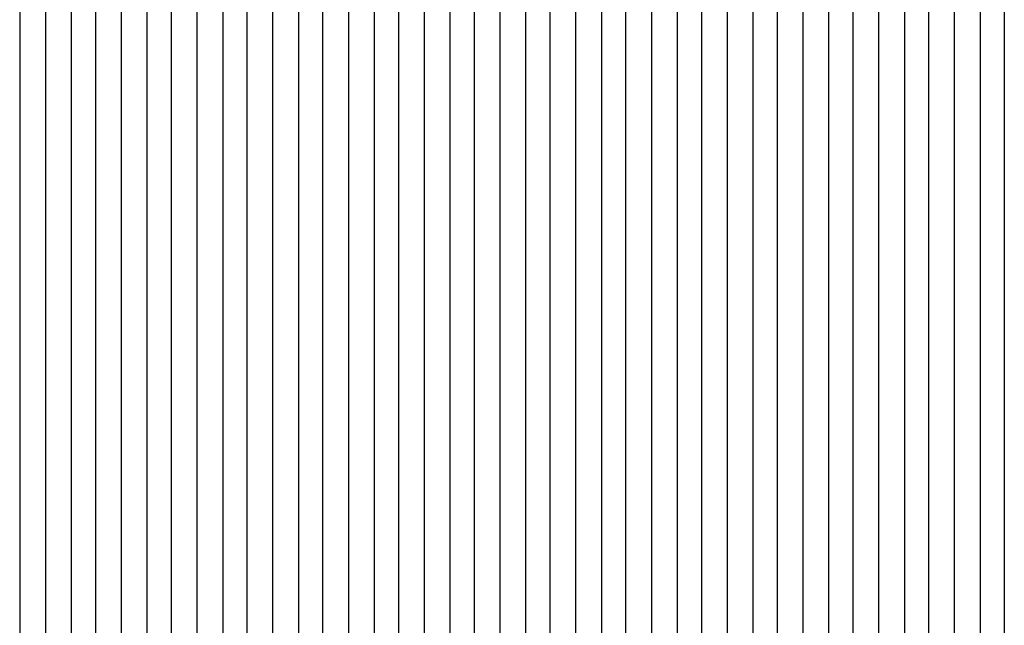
# Model space of a CAD drawing. Extents: x -0.6 to 1.54, y -0.37 to 1.17.
# Tile 56 of 79: x 1.01147 to 1.01797, y 0.12394 to 0.12795. Entities that reach past the tile are written whole.
import ezdxf

# ---------------------------------------------------------------- set-up
doc = ezdxf.new("R2010")
doc.units = 0
doc.linetypes.add('KCONTINUOUS', pattern=[0])
doc.layers.add('W01_---', color=7, linetype='CONTINUOUS')

msp = doc.modelspace()

# ---------------------------------------------------------------- linework, layer by layer
at = {"layer": 'W01_---', "color": 7, "linetype": 'KCONTINUOUS'}
for p, q in [((1.01147, 0.12819), (1.01147, 0.12669)), ((1.01164, 0.12819), (1.01164, 0.12786)), ((1.01181, 0.12803), (1.01181, 0.12786)), ((1.01197, 0.12803), (1.01197, 0.12786)), ((1.0121399, 0.12803), (1.0121399, 0.12786)), ((1.01231, 0.12803), (1.01231, 0.12786)), ((1.01247, 0.12803), (1.01247, 0.12769)), ((1.01264, 0.12803), (1.01264, 0.12786)), ((1.01281, 0.12803), (1.01281, 0.12786)), ((1.0129699, 0.12803), (1.0129699, 0.12786)), ((1.01314, 0.12803), (1.01314, 0.12786)), ((1.01331, 0.12803), (1.01331, 0.12786)), ((1.01347, 0.12803), (1.01347, 0.12786)), ((1.01364, 0.12803), (1.01364, 0.12786)), ((1.0138099, 0.12803), (1.0138099, 0.12786)), ((1.01397, 0.12803), (1.01397, 0.12786)), ((1.01414, 0.12803), (1.01414, 0.12786)), ((1.01431, 0.12803), (1.01431, 0.12786)), ((1.01447, 0.12803), (1.01447, 0.12786)), ((1.0146399, 0.12803), (1.0146399, 0.12786)), ((1.01481, 0.12803), (1.01481, 0.12786)), ((1.01497, 0.12803), (1.01497, 0.12786)), ((1.01514, 0.12803), (1.01514, 0.12786)), ((1.01531, 0.12803), (1.01531, 0.12786)), ((1.0154699, 0.12803), (1.0154699, 0.12786)), ((1.01564, 0.12803), (1.01564, 0.12786)), ((1.01581, 0.12803), (1.01581, 0.12786)), ((1.01597, 0.12803), (1.01597, 0.12786)), ((1.01614, 0.12803), (1.01614, 0.12786)), ((1.0163099, 0.12803), (1.0163099, 0.12786)), ((1.01647, 0.12803), (1.01647, 0.12786)), ((1.01664, 0.12803), (1.01664, 0.12786)), ((1.01681, 0.12803), (1.01681, 0.12786)), ((1.01697, 0.12803), (1.01697, 0.12786)), ((1.0171399, 0.12803), (1.0171399, 0.12786)), ((1.01731, 0.12803), (1.01731, 0.12786)), ((1.01747, 0.12803), (1.01747, 0.12786)), ((1.01764, 0.12803), (1.01764, 0.12786)), ((1.01781, 0.12803), (1.01781, 0.12786)), ((1.0179699, 0.12803), (1.0179699, 0.12786)), ((1.01164, 0.12786), (1.01164, 0.12769)), ((1.01181, 0.12786), (1.01181, 0.12769)), ((1.01197, 0.12786), (1.01197, 0.12769)), ((1.0121399, 0.12786), (1.0121399, 0.12769)), ((1.01231, 0.12786), (1.01231, 0.12769)), ((1.01264, 0.12786), (1.01264, 0.12769)), ((1.01281, 0.12786), (1.01281, 0.12769)), ((1.0129699, 0.12786), (1.0129699, 0.12769)), ((1.01314, 0.12786), (1.01314, 0.12769)), ((1.01331, 0.12786), (1.01331, 0.12769)), ((1.01347, 0.12786), (1.01347, 0.12769)), ((1.01364, 0.12786), (1.01364, 0.12769)), ((1.0138099, 0.12786), (1.0138099, 0.12769)), ((1.01397, 0.12786), (1.01397, 0.12769)), ((1.01414, 0.12786), (1.01414, 0.12769)), ((1.01431, 0.12786), (1.01431, 0.12769)), ((1.01447, 0.12786), (1.01447, 0.12769)), ((1.0146399, 0.12786), (1.0146399, 0.12769)), ((1.01481, 0.12786), (1.01481, 0.12769)), ((1.01497, 0.12786), (1.01497, 0.12769)), ((1.01514, 0.12786), (1.01514, 0.12769)), ((1.01531, 0.12786), (1.01531, 0.12769)), ((1.0154699, 0.12786), (1.0154699, 0.12769)), ((1.01564, 0.12786), (1.01564, 0.12769)), ((1.01581, 0.12786), (1.01581, 0.12769)), ((1.01597, 0.12786), (1.01597, 0.12769)), ((1.01614, 0.12786), (1.01614, 0.12769)), ((1.0163099, 0.12786), (1.0163099, 0.12769)), ((1.01647, 0.12786), (1.01647, 0.12769)), ((1.01664, 0.12786), (1.01664, 0.12769)), ((1.01681, 0.12786), (1.01681, 0.12769)), ((1.01697, 0.12786), (1.01697, 0.12769)), ((1.0171399, 0.12786), (1.0171399, 0.12769)), ((1.01731, 0.12786), (1.01731, 0.12769)), ((1.01747, 0.12786), (1.01747, 0.12769)), ((1.01764, 0.12786), (1.01764, 0.12769)), ((1.01781, 0.12786), (1.01781, 0.12769)), ((1.0179699, 0.12786), (1.0179699, 0.12769)), ((1.01164, 0.12769), (1.01164, 0.12753)), ((1.01181, 0.12769), (1.01181, 0.12753)), ((1.01197, 0.12769), (1.01197, 0.12753)), ((1.0121399, 0.12769), (1.0121399, 0.12753)), ((1.01231, 0.12769), (1.01231, 0.12753)), ((1.01247, 0.12769), (1.01247, 0.12753)), ((1.01264, 0.12769), (1.01264, 0.12753)), ((1.01281, 0.12769), (1.01281, 0.12753)), ((1.0129699, 0.12769), (1.0129699, 0.12753)), ((1.01314, 0.12769), (1.01314, 0.12753)), ((1.01331, 0.12769), (1.01331, 0.12753)), ((1.01347, 0.12769), (1.01347, 0.12753)), ((1.01364, 0.12769), (1.01364, 0.12753)), ((1.0138099, 0.12769), (1.0138099, 0.12753)), ((1.01397, 0.12769), (1.01397, 0.12753)), ((1.01414, 0.12769), (1.01414, 0.12753)), ((1.01431, 0.12769), (1.01431, 0.12753)), ((1.01447, 0.12769), (1.01447, 0.12753)), ((1.0146399, 0.12769), (1.0146399, 0.12753)), ((1.01481, 0.12769), (1.01481, 0.12753)), ((1.01497, 0.12769), (1.01497, 0.12753)), ((1.01514, 0.12769), (1.01514, 0.12753)), ((1.01531, 0.12769), (1.01531, 0.12753)), ((1.0154699, 0.12769), (1.0154699, 0.12753)), ((1.01564, 0.12769), (1.01564, 0.12753)), ((1.01581, 0.12769), (1.01581, 0.12753)), ((1.01597, 0.12769), (1.01597, 0.12753)), ((1.01614, 0.12769), (1.01614, 0.12753)), ((1.0163099, 0.12769), (1.0163099, 0.12753)), ((1.01647, 0.12769), (1.01647, 0.12753)), ((1.01664, 0.12769), (1.01664, 0.12753)), ((1.01681, 0.12769), (1.01681, 0.12753)), ((1.01697, 0.12769), (1.01697, 0.12753)), ((1.0171399, 0.12769), (1.0171399, 0.12753)), ((1.01731, 0.12769), (1.01731, 0.12753)), ((1.01747, 0.12769), (1.01747, 0.12753)), ((1.01764, 0.12769), (1.01764, 0.12753)), ((1.01781, 0.12769), (1.01781, 0.12753)), ((1.0179699, 0.12769), (1.0179699, 0.12753)), ((1.01164, 0.12753), (1.01164, 0.12703)), ((1.01181, 0.12753), (1.01181, 0.12736)), ((1.01197, 0.12753), (1.01197, 0.12736)), ((1.0121399, 0.12753), (1.0121399, 0.12736)), ((1.01231, 0.12753), (1.01231, 0.12736)), ((1.01247, 0.12753), (1.01247, 0.12736)), ((1.01264, 0.12753), (1.01264, 0.12736)), ((1.01281, 0.12753), (1.01281, 0.12736)), ((1.0129699, 0.12753), (1.0129699, 0.12736)), ((1.01314, 0.12753), (1.01314, 0.12736)), ((1.01331, 0.12753), (1.01331, 0.12736)), ((1.01347, 0.12753), (1.01347, 0.12736)), ((1.01364, 0.12753), (1.01364, 0.12736)), ((1.0138099, 0.12753), (1.0138099, 0.12736)), ((1.01397, 0.12753), (1.01397, 0.12736)), ((1.01414, 0.12753), (1.01414, 0.12736)), ((1.01431, 0.12753), (1.01431, 0.12736)), ((1.01447, 0.12753), (1.01447, 0.12736)), ((1.0146399, 0.12753), (1.0146399, 0.12736)), ((1.01481, 0.12753), (1.01481, 0.12736)), ((1.01497, 0.12753), (1.01497, 0.12736)), ((1.01514, 0.12753), (1.01514, 0.12736)), ((1.01531, 0.12753), (1.01531, 0.12736)), ((1.0154699, 0.12753), (1.0154699, 0.12736)), ((1.01564, 0.12753), (1.01564, 0.12736)), ((1.01581, 0.12753), (1.01581, 0.12736)), ((1.01597, 0.12753), (1.01597, 0.12736)), ((1.01614, 0.12753), (1.01614, 0.12736)), ((1.0163099, 0.12753), (1.0163099, 0.12736)), ((1.01647, 0.12753), (1.01647, 0.12736)), ((1.01664, 0.12753), (1.01664, 0.12736)), ((1.01681, 0.12753), (1.01681, 0.12736)), ((1.01697, 0.12753), (1.01697, 0.12736)), ((1.0171399, 0.12753), (1.0171399, 0.12736)), ((1.01731, 0.12753), (1.01731, 0.12736)), ((1.01747, 0.12753), (1.01747, 0.12736)), ((1.01764, 0.12753), (1.01764, 0.12736)), ((1.01781, 0.12753), (1.01781, 0.12736)), ((1.0179699, 0.12753), (1.0179699, 0.12736)), ((1.01181, 0.12736), (1.01181, 0.12719)), ((1.01197, 0.12736), (1.01197, 0.12719)), ((1.0121399, 0.12736), (1.0121399, 0.12719)), ((1.01231, 0.12736), (1.01231, 0.12719)), ((1.01247, 0.12736), (1.01247, 0.12719)), ((1.01264, 0.12736), (1.01264, 0.12719)), ((1.01281, 0.12736), (1.01281, 0.12719)), ((1.0129699, 0.12736), (1.0129699, 0.12719)), ((1.01314, 0.12736), (1.01314, 0.12719)), ((1.01331, 0.12736), (1.01331, 0.12719)), ((1.01347, 0.12736), (1.01347, 0.12719)), ((1.01364, 0.12736), (1.01364, 0.12719)), ((1.0138099, 0.12736), (1.0138099, 0.12719)), ((1.01397, 0.12736), (1.01397, 0.12719)), ((1.01414, 0.12736), (1.01414, 0.12719)), ((1.01431, 0.12736), (1.01431, 0.12719)), ((1.01447, 0.12736), (1.01447, 0.12719)), ((1.0146399, 0.12736), (1.0146399, 0.12719)), ((1.01481, 0.12736), (1.01481, 0.12719)), ((1.01497, 0.12736), (1.01497, 0.12719)), ((1.01514, 0.12736), (1.01514, 0.12719)), ((1.01531, 0.12736), (1.01531, 0.12719)), ((1.0154699, 0.12736), (1.0154699, 0.12719)), ((1.01564, 0.12736), (1.01564, 0.12719)), ((1.01581, 0.12736), (1.01581, 0.12719)), ((1.01597, 0.12736), (1.01597, 0.12719)), ((1.01614, 0.12736), (1.01614, 0.12719)), ((1.0163099, 0.12736), (1.0163099, 0.12719)), ((1.01647, 0.12736), (1.01647, 0.12719)), ((1.01664, 0.12736), (1.01664, 0.12719)), ((1.01681, 0.12736), (1.01681, 0.12719)), ((1.01697, 0.12736), (1.01697, 0.12719)), ((1.0171399, 0.12736), (1.0171399, 0.12719)), ((1.01731, 0.12736), (1.01731, 0.12719)), ((1.01747, 0.12736), (1.01747, 0.12719)), ((1.01764, 0.12736), (1.01764, 0.12719)), ((1.01781, 0.12736), (1.01781, 0.12719)), ((1.0179699, 0.12736), (1.0179699, 0.12719)), ((1.01181, 0.12719), (1.01181, 0.12703)), ((1.01197, 0.12719), (1.01197, 0.12703)), ((1.0121399, 0.12719), (1.0121399, 0.12703)), ((1.01231, 0.12719), (1.01231, 0.12703)), ((1.01247, 0.12719), (1.01247, 0.12703)), ((1.01264, 0.12719), (1.01264, 0.12703)), ((1.01281, 0.12719), (1.01281, 0.12703)), ((1.0129699, 0.12719), (1.0129699, 0.12703)), ((1.01314, 0.12719), (1.01314, 0.12703)), ((1.01331, 0.12719), (1.01331, 0.12703)), ((1.01347, 0.12719), (1.01347, 0.12703)), ((1.01364, 0.12719), (1.01364, 0.12703)), ((1.0138099, 0.12719), (1.0138099, 0.12703)), ((1.01397, 0.12719), (1.01397, 0.12703)), ((1.01414, 0.12719), (1.01414, 0.12703)), ((1.01431, 0.12719), (1.01431, 0.12703)), ((1.01447, 0.12719), (1.01447, 0.12703)), ((1.0146399, 0.12719), (1.0146399, 0.12703)), ((1.01481, 0.12719), (1.01481, 0.12703)), ((1.01497, 0.12719), (1.01497, 0.12703)), ((1.01514, 0.12719), (1.01514, 0.12703)), ((1.01531, 0.12719), (1.01531, 0.12703)), ((1.0154699, 0.12719), (1.0154699, 0.12703)), ((1.01564, 0.12719), (1.01564, 0.12703)), ((1.01581, 0.12719), (1.01581, 0.12703)), ((1.01597, 0.12719), (1.01597, 0.12703)), ((1.01614, 0.12719), (1.01614, 0.12703)), ((1.0163099, 0.12719), (1.0163099, 0.12703)), ((1.01647, 0.12719), (1.01647, 0.12703)), ((1.01664, 0.12719), (1.01664, 0.12703)), ((1.01681, 0.12719), (1.01681, 0.12703)), ((1.01697, 0.12719), (1.01697, 0.12703)), ((1.0171399, 0.12719), (1.0171399, 0.12703)), ((1.01731, 0.12719), (1.01731, 0.12703)), ((1.01747, 0.12719), (1.01747, 0.12703)), ((1.01764, 0.12719), (1.01764, 0.12703)), ((1.01781, 0.12719), (1.01781, 0.12703)), ((1.0179699, 0.12719), (1.0179699, 0.12703)), ((1.01164, 0.12703), (1.01164, 0.12686)), ((1.01181, 0.12703), (1.01181, 0.12686)), ((1.01197, 0.12703), (1.01197, 0.12686)), ((1.0121399, 0.12703), (1.0121399, 0.12686)), ((1.01231, 0.12703), (1.01231, 0.12686)), ((1.01247, 0.12703), (1.01247, 0.12686)), ((1.01264, 0.12703), (1.01264, 0.12686)), ((1.01281, 0.12703), (1.01281, 0.12686)), ((1.0129699, 0.12703), (1.0129699, 0.12686)), ((1.01314, 0.12703), (1.01314, 0.12686)), ((1.01331, 0.12703), (1.01331, 0.12686)), ((1.01347, 0.12703), (1.01347, 0.12686)), ((1.01364, 0.12703), (1.01364, 0.12686)), ((1.0138099, 0.12703), (1.0138099, 0.12686)), ((1.01397, 0.12703), (1.01397, 0.12686)), ((1.01414, 0.12703), (1.01414, 0.12686)), ((1.01431, 0.12703), (1.01431, 0.12686)), ((1.01447, 0.12703), (1.01447, 0.12686)), ((1.0146399, 0.12703), (1.0146399, 0.12686)), ((1.01481, 0.12703), (1.01481, 0.12686)), ((1.01497, 0.12703), (1.01497, 0.12686)), ((1.01514, 0.12703), (1.01514, 0.12686)), ((1.01531, 0.12703), (1.01531, 0.12686)), ((1.0154699, 0.12703), (1.0154699, 0.12686)), ((1.01564, 0.12703), (1.01564, 0.12686)), ((1.01581, 0.12703), (1.01581, 0.12686)), ((1.01597, 0.12703), (1.01597, 0.12686)), ((1.01614, 0.12703), (1.01614, 0.12686)), ((1.0163099, 0.12703), (1.0163099, 0.12686)), ((1.01647, 0.12703), (1.01647, 0.12686)), ((1.01664, 0.12703), (1.01664, 0.12686)), ((1.01681, 0.12703), (1.01681, 0.12686)), ((1.01697, 0.12703), (1.01697, 0.12686)), ((1.0171399, 0.12703), (1.0171399, 0.12686)), ((1.01731, 0.12703), (1.01731, 0.12686)), ((1.01747, 0.12703), (1.01747, 0.12686)), ((1.01764, 0.12703), (1.01764, 0.12686)), ((1.01781, 0.12703), (1.01781, 0.12686)), ((1.0179699, 0.12703), (1.0179699, 0.12686)), ((1.01164, 0.12686), (1.01164, 0.12669)), ((1.01181, 0.12686), (1.01181, 0.12669)), ((1.01197, 0.12686), (1.01197, 0.12669)), ((1.0121399, 0.12686), (1.0121399, 0.12669)), ((1.01231, 0.12686), (1.01231, 0.12669)), ((1.01247, 0.12686), (1.01247, 0.12669)), ((1.01264, 0.12686), (1.01264, 0.12669)), ((1.01281, 0.12686), (1.01281, 0.12669)), ((1.0129699, 0.12686), (1.0129699, 0.12669)), ((1.01314, 0.12686), (1.01314, 0.12669)), ((1.01331, 0.12686), (1.01331, 0.12669)), ((1.01347, 0.12686), (1.01347, 0.12669)), ((1.01364, 0.12686), (1.01364, 0.12669)), ((1.0138099, 0.12686), (1.0138099, 0.12669)), ((1.01397, 0.12686), (1.01397, 0.12669)), ((1.01414, 0.12686), (1.01414, 0.12669)), ((1.01431, 0.12686), (1.01431, 0.12669)), ((1.01447, 0.12686), (1.01447, 0.12669)), ((1.0146399, 0.12686), (1.0146399, 0.12669)), ((1.01481, 0.12686), (1.01481, 0.12669)), ((1.01497, 0.12686), (1.01497, 0.12669)), ((1.01514, 0.12686), (1.01514, 0.12669)), ((1.01531, 0.12686), (1.01531, 0.12669)), ((1.0154699, 0.12686), (1.0154699, 0.12669)), ((1.01564, 0.12686), (1.01564, 0.12669)), ((1.01581, 0.12686), (1.01581, 0.12669)), ((1.01597, 0.12686), (1.01597, 0.12669)), ((1.01614, 0.12686), (1.01614, 0.12669)), ((1.0163099, 0.12686), (1.0163099, 0.12669)), ((1.01647, 0.12686), (1.01647, 0.12669)), ((1.01664, 0.12686), (1.01664, 0.12669)), ((1.01681, 0.12686), (1.01681, 0.12669)), ((1.01697, 0.12686), (1.01697, 0.12669)), ((1.0171399, 0.12686), (1.0171399, 0.12669)), ((1.01731, 0.12686), (1.01731, 0.12669)), ((1.01747, 0.12686), (1.01747, 0.12669)), ((1.01764, 0.12686), (1.01764, 0.12669)), ((1.01781, 0.12686), (1.01781, 0.12669)), ((1.0179699, 0.12686), (1.0179699, 0.12669)), ((1.01147, 0.12669), (1.01147, 0.12619)), ((1.01164, 0.12669), (1.01164, 0.12653)), ((1.01181, 0.12669), (1.01181, 0.12653)), ((1.01197, 0.12669), (1.01197, 0.12653)), ((1.0121399, 0.12669), (1.0121399, 0.12653)), ((1.01231, 0.12669), (1.01231, 0.12653)), ((1.01247, 0.12669), (1.01247, 0.12653)), ((1.01264, 0.12669), (1.01264, 0.12653)), ((1.01281, 0.12669), (1.01281, 0.12653)), ((1.0129699, 0.12669), (1.0129699, 0.12653)), ((1.01314, 0.12669), (1.01314, 0.12653)), ((1.01331, 0.12669), (1.01331, 0.12653)), ((1.01347, 0.12669), (1.01347, 0.12653)), ((1.01364, 0.12669), (1.01364, 0.12653)), ((1.0138099, 0.12669), (1.0138099, 0.12653)), ((1.01397, 0.12669), (1.01397, 0.12653)), ((1.01414, 0.12669), (1.01414, 0.12653)), ((1.01431, 0.12669), (1.01431, 0.12653)), ((1.01447, 0.12669), (1.01447, 0.12653)), ((1.0146399, 0.12669), (1.0146399, 0.12653)), ((1.01481, 0.12669), (1.01481, 0.12653)), ((1.01497, 0.12669), (1.01497, 0.12653)), ((1.01514, 0.12669), (1.01514, 0.12653)), ((1.01531, 0.12669), (1.01531, 0.12653)), ((1.0154699, 0.12669), (1.0154699, 0.12653)), ((1.01564, 0.12669), (1.01564, 0.12653)), ((1.01581, 0.12669), (1.01581, 0.12653)), ((1.01597, 0.12669), (1.01597, 0.12653)), ((1.01614, 0.12669), (1.01614, 0.12653)), ((1.0163099, 0.12669), (1.0163099, 0.12653)), ((1.01647, 0.12669), (1.01647, 0.12653)), ((1.01664, 0.12669), (1.01664, 0.12653)), ((1.01681, 0.12669), (1.01681, 0.12653)), ((1.01697, 0.12669), (1.01697, 0.12653)), ((1.0171399, 0.12669), (1.0171399, 0.12653)), ((1.01731, 0.12669), (1.01731, 0.12653)), ((1.01747, 0.12669), (1.01747, 0.12653)), ((1.01764, 0.12669), (1.01764, 0.12653)), ((1.01781, 0.12669), (1.01781, 0.12653)), ((1.0179699, 0.12669), (1.0179699, 0.12653)), ((1.01164, 0.12653), (1.01164, 0.12636)), ((1.01181, 0.12653), (1.01181, 0.12636)), ((1.01197, 0.12653), (1.01197, 0.12636)), ((1.0121399, 0.12653), (1.0121399, 0.12636)), ((1.01231, 0.12653), (1.01231, 0.12636)), ((1.01247, 0.12653), (1.01247, 0.12636)), ((1.01264, 0.12653), (1.01264, 0.12636)), ((1.01281, 0.12653), (1.01281, 0.12636)), ((1.0129699, 0.12653), (1.0129699, 0.12636)), ((1.01314, 0.12653), (1.01314, 0.12636)), ((1.01331, 0.12653), (1.01331, 0.12636)), ((1.01347, 0.12653), (1.01347, 0.12636)), ((1.01364, 0.12653), (1.01364, 0.12636)), ((1.0138099, 0.12653), (1.0138099, 0.12636)), ((1.01397, 0.12653), (1.01397, 0.12636)), ((1.01414, 0.12653), (1.01414, 0.12636)), ((1.01431, 0.12653), (1.01431, 0.12636)), ((1.01447, 0.12653), (1.01447, 0.12636)), ((1.0146399, 0.12653), (1.0146399, 0.12636)), ((1.01481, 0.12653), (1.01481, 0.12636)), ((1.01497, 0.12653), (1.01497, 0.12636)), ((1.01514, 0.12653), (1.01514, 0.12636)), ((1.01531, 0.12653), (1.01531, 0.12636)), ((1.0154699, 0.12653), (1.0154699, 0.12636)), ((1.01564, 0.12653), (1.01564, 0.12619)), ((1.01581, 0.12653), (1.01581, 0.12636)), ((1.01597, 0.12653), (1.01597, 0.12636)), ((1.01614, 0.12653), (1.01614, 0.12636)), ((1.0163099, 0.12653), (1.0163099, 0.12636)), ((1.01647, 0.12653), (1.01647, 0.12636)), ((1.01664, 0.12653), (1.01664, 0.12636)), ((1.01681, 0.12653), (1.01681, 0.12636)), ((1.01697, 0.12653), (1.01697, 0.12636)), ((1.0171399, 0.12653), (1.0171399, 0.12636)), ((1.01731, 0.12653), (1.01731, 0.12636)), ((1.01747, 0.12653), (1.01747, 0.12636)), ((1.01764, 0.12653), (1.01764, 0.12636)), ((1.01781, 0.12653), (1.01781, 0.12636)), ((1.0179699, 0.12653), (1.0179699, 0.12636)), ((1.01164, 0.12636), (1.01164, 0.12619)), ((1.01181, 0.12636), (1.01181, 0.12619)), ((1.01197, 0.12636), (1.01197, 0.12619)), ((1.0121399, 0.12636), (1.0121399, 0.12619)), ((1.01231, 0.12636), (1.01231, 0.12619)), ((1.01247, 0.12636), (1.01247, 0.12619)), ((1.01264, 0.12636), (1.01264, 0.12619)), ((1.01281, 0.12636), (1.01281, 0.12619)), ((1.0129699, 0.12636), (1.0129699, 0.12619)), ((1.01314, 0.12636), (1.01314, 0.12619)), ((1.01331, 0.12636), (1.01331, 0.12619)), ((1.01347, 0.12636), (1.01347, 0.12619)), ((1.01364, 0.12636), (1.01364, 0.12619)), ((1.0138099, 0.12636), (1.0138099, 0.12619)), ((1.01397, 0.12636), (1.01397, 0.12619)), ((1.01414, 0.12636), (1.01414, 0.12619)), ((1.01431, 0.12636), (1.01431, 0.12619)), ((1.01447, 0.12636), (1.01447, 0.12619)), ((1.0146399, 0.12636), (1.0146399, 0.12619)), ((1.01481, 0.12636), (1.01481, 0.12619)), ((1.01497, 0.12636), (1.01497, 0.12619)), ((1.01514, 0.12636), (1.01514, 0.12619)), ((1.01531, 0.12636), (1.01531, 0.12619)), ((1.0154699, 0.12636), (1.0154699, 0.12619)), ((1.01581, 0.12636), (1.01581, 0.12619)), ((1.01597, 0.12636), (1.01597, 0.12619)), ((1.01614, 0.12636), (1.01614, 0.12619)), ((1.0163099, 0.12636), (1.0163099, 0.12619)), ((1.01647, 0.12636), (1.01647, 0.12619)), ((1.01664, 0.12636), (1.01664, 0.12619)), ((1.01681, 0.12636), (1.01681, 0.12619)), ((1.01697, 0.12636), (1.01697, 0.12619)), ((1.0171399, 0.12636), (1.0171399, 0.12619)), ((1.01731, 0.12636), (1.01731, 0.12619)), ((1.01747, 0.12636), (1.01747, 0.12619)), ((1.01764, 0.12636), (1.01764, 0.12619)), ((1.01781, 0.12636), (1.01781, 0.12619)), ((1.0179699, 0.12636), (1.0179699, 0.12619)), ((1.01147, 0.12619), (1.01147, 0.12603)), ((1.01164, 0.12619), (1.01164, 0.12603)), ((1.01181, 0.12619), (1.01181, 0.12603)), ((1.01197, 0.12619), (1.01197, 0.12603)), ((1.0121399, 0.12619), (1.0121399, 0.12603)), ((1.01231, 0.12619), (1.01231, 0.12603)), ((1.01247, 0.12619), (1.01247, 0.12603)), ((1.01264, 0.12619), (1.01264, 0.12603)), ((1.01281, 0.12619), (1.01281, 0.12603)), ((1.0129699, 0.12619), (1.0129699, 0.12603)), ((1.01314, 0.12619), (1.01314, 0.12603)), ((1.01331, 0.12619), (1.01331, 0.12603)), ((1.01347, 0.12619), (1.01347, 0.12603)), ((1.01364, 0.12619), (1.01364, 0.12603)), ((1.0138099, 0.12619), (1.0138099, 0.12603)), ((1.01397, 0.12619), (1.01397, 0.12603)), ((1.01414, 0.12619), (1.01414, 0.12603)), ((1.01431, 0.12619), (1.01431, 0.12603)), ((1.01447, 0.12619), (1.01447, 0.12603)), ((1.0146399, 0.12619), (1.0146399, 0.12603)), ((1.01481, 0.12619), (1.01481, 0.12603)), ((1.01497, 0.12619), (1.01497, 0.12603)), ((1.01514, 0.12619), (1.01514, 0.12603)), ((1.01531, 0.12619), (1.01531, 0.12603)), ((1.0154699, 0.12619), (1.0154699, 0.12603)), ((1.01564, 0.12619), (1.01564, 0.12603)), ((1.01581, 0.12619), (1.01581, 0.12603)), ((1.01597, 0.12619), (1.01597, 0.12603)), ((1.01614, 0.12619), (1.01614, 0.12603)), ((1.0163099, 0.12619), (1.0163099, 0.12603)), ((1.01647, 0.12619), (1.01647, 0.12603)), ((1.01664, 0.12619), (1.01664, 0.12603)), ((1.01681, 0.12619), (1.01681, 0.12603)), ((1.01697, 0.12619), (1.01697, 0.12603)), ((1.0171399, 0.12619), (1.0171399, 0.12603)), ((1.01731, 0.12619), (1.01731, 0.12603)), ((1.01747, 0.12619), (1.01747, 0.12603)), ((1.01764, 0.12619), (1.01764, 0.12603)), ((1.01781, 0.12619), (1.01781, 0.12603)), ((1.0179699, 0.12619), (1.0179699, 0.12603)), ((1.01147, 0.12603), (1.01147, 0.12586)), ((1.01164, 0.12603), (1.01164, 0.12586)), ((1.01181, 0.12603), (1.01181, 0.12586)), ((1.01197, 0.12603), (1.01197, 0.12586)), ((1.0121399, 0.12603), (1.0121399, 0.12586)), ((1.01231, 0.12603), (1.01231, 0.12586)), ((1.01247, 0.12603), (1.01247, 0.12586)), ((1.01264, 0.12603), (1.01264, 0.12586)), ((1.01281, 0.12603), (1.01281, 0.12586)), ((1.0129699, 0.12603), (1.0129699, 0.12586)), ((1.01314, 0.12603), (1.01314, 0.12586)), ((1.01331, 0.12603), (1.01331, 0.12586)), ((1.01347, 0.12603), (1.01347, 0.12586)), ((1.01364, 0.12603), (1.01364, 0.12586)), ((1.0138099, 0.12603), (1.0138099, 0.12586)), ((1.01397, 0.12603), (1.01397, 0.12586)), ((1.01414, 0.12603), (1.01414, 0.12586)), ((1.01431, 0.12603), (1.01431, 0.12586)), ((1.01447, 0.12603), (1.01447, 0.12586)), ((1.0146399, 0.12603), (1.0146399, 0.12586)), ((1.01481, 0.12603), (1.01481, 0.12586)), ((1.01497, 0.12603), (1.01497, 0.12586)), ((1.01514, 0.12603), (1.01514, 0.12586)), ((1.01531, 0.12603), (1.01531, 0.12586)), ((1.0154699, 0.12603), (1.0154699, 0.12586)), ((1.01564, 0.12603), (1.01564, 0.12586)), ((1.01581, 0.12603), (1.01581, 0.12586)), ((1.01597, 0.12603), (1.01597, 0.12586)), ((1.01614, 0.12603), (1.01614, 0.12586)), ((1.0163099, 0.12603), (1.0163099, 0.12586)), ((1.01647, 0.12603), (1.01647, 0.12586)), ((1.01664, 0.12603), (1.01664, 0.12586)), ((1.01681, 0.12603), (1.01681, 0.12586)), ((1.01697, 0.12603), (1.01697, 0.12586)), ((1.0171399, 0.12603), (1.0171399, 0.12586)), ((1.01731, 0.12603), (1.01731, 0.12586)), ((1.01747, 0.12603), (1.01747, 0.12586)), ((1.01764, 0.12603), (1.01764, 0.12586)), ((1.01781, 0.12603), (1.01781, 0.12586)), ((1.0179699, 0.12603), (1.0179699, 0.12586)), ((1.01147, 0.12586), (1.01147, 0.12569)), ((1.01164, 0.12586), (1.01164, 0.12569)), ((1.01181, 0.12586), (1.01181, 0.12569)), ((1.01197, 0.12586), (1.01197, 0.12569)), ((1.0121399, 0.12586), (1.0121399, 0.12569)), ((1.01231, 0.12586), (1.01231, 0.12569)), ((1.01247, 0.12586), (1.01247, 0.12569)), ((1.01264, 0.12586), (1.01264, 0.12569)), ((1.01281, 0.12586), (1.01281, 0.12569)), ((1.0129699, 0.12586), (1.0129699, 0.12569)), ((1.01314, 0.12586), (1.01314, 0.12569)), ((1.01331, 0.12586), (1.01331, 0.12569)), ((1.01347, 0.12586), (1.01347, 0.12569)), ((1.01364, 0.12586), (1.01364, 0.12569)), ((1.0138099, 0.12586), (1.0138099, 0.12569)), ((1.01397, 0.12586), (1.01397, 0.12569)), ((1.01414, 0.12586), (1.01414, 0.12569)), ((1.01431, 0.12586), (1.01431, 0.12569)), ((1.01447, 0.12586), (1.01447, 0.12569)), ((1.0146399, 0.12586), (1.0146399, 0.12569)), ((1.01481, 0.12586), (1.01481, 0.12569)), ((1.01497, 0.12586), (1.01497, 0.12569)), ((1.01514, 0.12586), (1.01514, 0.12569)), ((1.01531, 0.12586), (1.01531, 0.12569)), ((1.0154699, 0.12586), (1.0154699, 0.12569)), ((1.01564, 0.12586), (1.01564, 0.12569)), ((1.01581, 0.12586), (1.01581, 0.12569)), ((1.01597, 0.12586), (1.01597, 0.12569)), ((1.01614, 0.12586), (1.01614, 0.12569)), ((1.0163099, 0.12586), (1.0163099, 0.12569)), ((1.01647, 0.12586), (1.01647, 0.12569)), ((1.01664, 0.12586), (1.01664, 0.12569)), ((1.01681, 0.12586), (1.01681, 0.12569)), ((1.01697, 0.12586), (1.01697, 0.12569)), ((1.0171399, 0.12586), (1.0171399, 0.12569)), ((1.01731, 0.12586), (1.01731, 0.12569)), ((1.01747, 0.12586), (1.01747, 0.12569)), ((1.01764, 0.12586), (1.01764, 0.12569)), ((1.01781, 0.12586), (1.01781, 0.12569)), ((1.0179699, 0.12586), (1.0179699, 0.12569)), ((1.01147, 0.12569), (1.01147, 0.12553)), ((1.01164, 0.12569), (1.01164, 0.12553)), ((1.01181, 0.12569), (1.01181, 0.12553)), ((1.01197, 0.12569), (1.01197, 0.12553)), ((1.0121399, 0.12569), (1.0121399, 0.12553)), ((1.01231, 0.12569), (1.01231, 0.12553)), ((1.01247, 0.12569), (1.01247, 0.12553)), ((1.01264, 0.12569), (1.01264, 0.12553)), ((1.01281, 0.12569), (1.01281, 0.12553)), ((1.0129699, 0.12569), (1.0129699, 0.12553)), ((1.01314, 0.12569), (1.01314, 0.12553)), ((1.01331, 0.12569), (1.01331, 0.12553)), ((1.01347, 0.12569), (1.01347, 0.12553)), ((1.01364, 0.12569), (1.01364, 0.12553)), ((1.0138099, 0.12569), (1.0138099, 0.12553)), ((1.01397, 0.12569), (1.01397, 0.12553)), ((1.01414, 0.12569), (1.01414, 0.12553)), ((1.01431, 0.12569), (1.01431, 0.12553)), ((1.01447, 0.12569), (1.01447, 0.12553)), ((1.0146399, 0.12569), (1.0146399, 0.12553)), ((1.01481, 0.12569), (1.01481, 0.12553)), ((1.01497, 0.12569), (1.01497, 0.12553)), ((1.01514, 0.12569), (1.01514, 0.12553)), ((1.01531, 0.12569), (1.01531, 0.12553)), ((1.0154699, 0.12569), (1.0154699, 0.12553)), ((1.01564, 0.12569), (1.01564, 0.12553)), ((1.01581, 0.12569), (1.01581, 0.12553)), ((1.01597, 0.12569), (1.01597, 0.12553)), ((1.01614, 0.12569), (1.01614, 0.12553)), ((1.0163099, 0.12569), (1.0163099, 0.12553)), ((1.01647, 0.12569), (1.01647, 0.12553)), ((1.01664, 0.12569), (1.01664, 0.12553)), ((1.01681, 0.12569), (1.01681, 0.12553)), ((1.01697, 0.12569), (1.01697, 0.12553)), ((1.0171399, 0.12569), (1.0171399, 0.12553)), ((1.01731, 0.12569), (1.01731, 0.12553)), ((1.01747, 0.12569), (1.01747, 0.12553)), ((1.01764, 0.12569), (1.01764, 0.12553)), ((1.01781, 0.12569), (1.01781, 0.12553)), ((1.0179699, 0.12569), (1.0179699, 0.12553)), ((1.01147, 0.12553), (1.01147, 0.12536)), ((1.01164, 0.12553), (1.01164, 0.12536)), ((1.01181, 0.12553), (1.01181, 0.12536)), ((1.01197, 0.12553), (1.01197, 0.12536)), ((1.0121399, 0.12553), (1.0121399, 0.12536)), ((1.01231, 0.12553), (1.01231, 0.12536)), ((1.01247, 0.12553), (1.01247, 0.12536)), ((1.01264, 0.12553), (1.01264, 0.12536)), ((1.01281, 0.12553), (1.01281, 0.12536)), ((1.0129699, 0.12553), (1.0129699, 0.12536)), ((1.01314, 0.12553), (1.01314, 0.12536)), ((1.01331, 0.12553), (1.01331, 0.12536)), ((1.01347, 0.12553), (1.01347, 0.12536)), ((1.01364, 0.12553), (1.01364, 0.12536)), ((1.0138099, 0.12553), (1.0138099, 0.12536)), ((1.01397, 0.12553), (1.01397, 0.12536)), ((1.01414, 0.12553), (1.01414, 0.12536)), ((1.01431, 0.12553), (1.01431, 0.12536)), ((1.01447, 0.12553), (1.01447, 0.12536)), ((1.0146399, 0.12553), (1.0146399, 0.12536)), ((1.01481, 0.12553), (1.01481, 0.12536)), ((1.01497, 0.12553), (1.01497, 0.12536)), ((1.01514, 0.12553), (1.01514, 0.12536)), ((1.01531, 0.12553), (1.01531, 0.12536)), ((1.0154699, 0.12553), (1.0154699, 0.12536)), ((1.01564, 0.12553), (1.01564, 0.12536)), ((1.01581, 0.12553), (1.01581, 0.12536)), ((1.01597, 0.12553), (1.01597, 0.12536)), ((1.01614, 0.12553), (1.01614, 0.12536)), ((1.0163099, 0.12553), (1.0163099, 0.12536)), ((1.01647, 0.12553), (1.01647, 0.12536)), ((1.01664, 0.12553), (1.01664, 0.12536)), ((1.01681, 0.12553), (1.01681, 0.12536)), ((1.01697, 0.12553), (1.01697, 0.12536)), ((1.0171399, 0.12553), (1.0171399, 0.12536)), ((1.01731, 0.12553), (1.01731, 0.12536)), ((1.01747, 0.12553), (1.01747, 0.12536)), ((1.01764, 0.12553), (1.01764, 0.12536)), ((1.01781, 0.12553), (1.01781, 0.12536)), ((1.0179699, 0.12553), (1.0179699, 0.12536)), ((1.01147, 0.12536), (1.01147, 0.12519)), ((1.01164, 0.12536), (1.01164, 0.12519)), ((1.01181, 0.12536), (1.01181, 0.12519)), ((1.01197, 0.12536), (1.01197, 0.12519)), ((1.0121399, 0.12536), (1.0121399, 0.12519)), ((1.01231, 0.12536), (1.01231, 0.12519)), ((1.01247, 0.12536), (1.01247, 0.12519)), ((1.01264, 0.12536), (1.01264, 0.12519)), ((1.01281, 0.12536), (1.01281, 0.12519)), ((1.0129699, 0.12536), (1.0129699, 0.12519)), ((1.01314, 0.12536), (1.01314, 0.12519)), ((1.01331, 0.12536), (1.01331, 0.12519)), ((1.01347, 0.12536), (1.01347, 0.12519)), ((1.01364, 0.12536), (1.01364, 0.12519)), ((1.0138099, 0.12536), (1.0138099, 0.12519)), ((1.01397, 0.12536), (1.01397, 0.12519)), ((1.01414, 0.12536), (1.01414, 0.12519)), ((1.01431, 0.12536), (1.01431, 0.12519)), ((1.01447, 0.12536), (1.01447, 0.12519)), ((1.0146399, 0.12536), (1.0146399, 0.12519)), ((1.01481, 0.12536), (1.01481, 0.12519)), ((1.01497, 0.12536), (1.01497, 0.12519)), ((1.01514, 0.12536), (1.01514, 0.12519)), ((1.01531, 0.12536), (1.01531, 0.12519)), ((1.0154699, 0.12536), (1.0154699, 0.12519)), ((1.01564, 0.12536), (1.01564, 0.12519)), ((1.01581, 0.12536), (1.01581, 0.12519)), ((1.01597, 0.12536), (1.01597, 0.12519)), ((1.01614, 0.12536), (1.01614, 0.12519)), ((1.0163099, 0.12536), (1.0163099, 0.12519)), ((1.01647, 0.12536), (1.01647, 0.12519)), ((1.01664, 0.12536), (1.01664, 0.12519)), ((1.01681, 0.12536), (1.01681, 0.12519)), ((1.01697, 0.12536), (1.01697, 0.12519)), ((1.0171399, 0.12536), (1.0171399, 0.12519)), ((1.01731, 0.12536), (1.01731, 0.12519)), ((1.01747, 0.12536), (1.01747, 0.12519)), ((1.01764, 0.12536), (1.01764, 0.12519)), ((1.01781, 0.12536), (1.01781, 0.12519)), ((1.0179699, 0.12536), (1.0179699, 0.12519)), ((1.01147, 0.12519), (1.01147, 0.12503)), ((1.01164, 0.12519), (1.01164, 0.12503)), ((1.01181, 0.12519), (1.01181, 0.12503)), ((1.01197, 0.12519), (1.01197, 0.12503)), ((1.0121399, 0.12519), (1.0121399, 0.12503)), ((1.01231, 0.12519), (1.01231, 0.12503)), ((1.01247, 0.12519), (1.01247, 0.12503)), ((1.01264, 0.12519), (1.01264, 0.12503)), ((1.01281, 0.12519), (1.01281, 0.12503)), ((1.0129699, 0.12519), (1.0129699, 0.12503)), ((1.01314, 0.12519), (1.01314, 0.12503)), ((1.01331, 0.12519), (1.01331, 0.12503)), ((1.01347, 0.12519), (1.01347, 0.12503)), ((1.01364, 0.12519), (1.01364, 0.12503)), ((1.0138099, 0.12519), (1.0138099, 0.12503)), ((1.01397, 0.12519), (1.01397, 0.12503)), ((1.01414, 0.12519), (1.01414, 0.12503)), ((1.01431, 0.12519), (1.01431, 0.12503)), ((1.01447, 0.12519), (1.01447, 0.12503)), ((1.0146399, 0.12519), (1.0146399, 0.12503)), ((1.01481, 0.12519), (1.01481, 0.12503)), ((1.01497, 0.12519), (1.01497, 0.12503)), ((1.01514, 0.12519), (1.01514, 0.12503)), ((1.01531, 0.12519), (1.01531, 0.12503)), ((1.0154699, 0.12519), (1.0154699, 0.12503)), ((1.01564, 0.12519), (1.01564, 0.12503)), ((1.01581, 0.12519), (1.01581, 0.12503)), ((1.01597, 0.12519), (1.01597, 0.12503)), ((1.01614, 0.12519), (1.01614, 0.12503)), ((1.0163099, 0.12519), (1.0163099, 0.12503)), ((1.01647, 0.12519), (1.01647, 0.12503)), ((1.01664, 0.12519), (1.01664, 0.12503)), ((1.01681, 0.12519), (1.01681, 0.12503)), ((1.01697, 0.12519), (1.01697, 0.12503)), ((1.0171399, 0.12519), (1.0171399, 0.12503)), ((1.01731, 0.12519), (1.01731, 0.12503)), ((1.01747, 0.12519), (1.01747, 0.12503)), ((1.01764, 0.12519), (1.01764, 0.12503)), ((1.01781, 0.12519), (1.01781, 0.12503)), ((1.0179699, 0.12519), (1.0179699, 0.12453)), ((1.01147, 0.12503), (1.01147, 0.12486)), ((1.01164, 0.12503), (1.01164, 0.12486)), ((1.01181, 0.12503), (1.01181, 0.12486)), ((1.01197, 0.12503), (1.01197, 0.12486)), ((1.0121399, 0.12503), (1.0121399, 0.12486)), ((1.01231, 0.12503), (1.01231, 0.12486)), ((1.01247, 0.12503), (1.01247, 0.12486)), ((1.01264, 0.12503), (1.01264, 0.12486)), ((1.01281, 0.12503), (1.01281, 0.12486)), ((1.0129699, 0.12503), (1.0129699, 0.12486)), ((1.01314, 0.12503), (1.01314, 0.12486)), ((1.01331, 0.12503), (1.01331, 0.12486)), ((1.01347, 0.12503), (1.01347, 0.12486)), ((1.01364, 0.12503), (1.01364, 0.12486)), ((1.0138099, 0.12503), (1.0138099, 0.12486)), ((1.01397, 0.12503), (1.01397, 0.12486)), ((1.01414, 0.12503), (1.01414, 0.12486)), ((1.01431, 0.12503), (1.01431, 0.12486)), ((1.01447, 0.12503), (1.01447, 0.12486)), ((1.0146399, 0.12503), (1.0146399, 0.12486)), ((1.01481, 0.12503), (1.01481, 0.12486)), ((1.01497, 0.12503), (1.01497, 0.12486)), ((1.01514, 0.12503), (1.01514, 0.12486)), ((1.01531, 0.12503), (1.01531, 0.12486)), ((1.0154699, 0.12503), (1.0154699, 0.12486)), ((1.01564, 0.12503), (1.01564, 0.12486)), ((1.01581, 0.12503), (1.01581, 0.12486)), ((1.01597, 0.12503), (1.01597, 0.12486)), ((1.01614, 0.12503), (1.01614, 0.12486)), ((1.0163099, 0.12503), (1.0163099, 0.12486)), ((1.01647, 0.12503), (1.01647, 0.12486)), ((1.01664, 0.12503), (1.01664, 0.12486)), ((1.01681, 0.12503), (1.01681, 0.12486)), ((1.01697, 0.12503), (1.01697, 0.12486)), ((1.0171399, 0.12503), (1.0171399, 0.12486)), ((1.01731, 0.12503), (1.01731, 0.12486)), ((1.01747, 0.12503), (1.01747, 0.12486)), ((1.01764, 0.12503), (1.01764, 0.12486)), ((1.01781, 0.12503), (1.01781, 0.12486)), ((1.01147, 0.12486), (1.01147, 0.12469)), ((1.01164, 0.12486), (1.01164, 0.12469)), ((1.01181, 0.12486), (1.01181, 0.12469)), ((1.01197, 0.12486), (1.01197, 0.12469)), ((1.0121399, 0.12486), (1.0121399, 0.12469)), ((1.01231, 0.12486), (1.01231, 0.12469)), ((1.01247, 0.12486), (1.01247, 0.12469)), ((1.01264, 0.12486), (1.01264, 0.12469)), ((1.01281, 0.12486), (1.01281, 0.12469)), ((1.0129699, 0.12486), (1.0129699, 0.12469)), ((1.01314, 0.12486), (1.01314, 0.12469)), ((1.01331, 0.12486), (1.01331, 0.12469)), ((1.01347, 0.12486), (1.01347, 0.12469)), ((1.01364, 0.12486), (1.01364, 0.12469)), ((1.0138099, 0.12486), (1.0138099, 0.12469)), ((1.01431, 0.12486), (1.01431, 0.12469)), ((1.01447, 0.12486), (1.01447, 0.12469)), ((1.0146399, 0.12486), (1.0146399, 0.12469)), ((1.01481, 0.12486), (1.01481, 0.12469)), ((1.01497, 0.12486), (1.01497, 0.12469)), ((1.01514, 0.12486), (1.01514, 0.12469)), ((1.01531, 0.12486), (1.01531, 0.12469)), ((1.0154699, 0.12486), (1.0154699, 0.12469)), ((1.01564, 0.12486), (1.01564, 0.12469)), ((1.01581, 0.12486), (1.01581, 0.12469)), ((1.01597, 0.12486), (1.01597, 0.12469)), ((1.01614, 0.12486), (1.01614, 0.12469)), ((1.0163099, 0.12486), (1.0163099, 0.12469)), ((1.01647, 0.12486), (1.01647, 0.12469)), ((1.01664, 0.12486), (1.01664, 0.12469)), ((1.01681, 0.12486), (1.01681, 0.12469)), ((1.01697, 0.12486), (1.01697, 0.12469)), ((1.0171399, 0.12486), (1.0171399, 0.12469)), ((1.01731, 0.12486), (1.01731, 0.12469)), ((1.01747, 0.12486), (1.01747, 0.12469)), ((1.01764, 0.12486), (1.01764, 0.12469)), ((1.01781, 0.12486), (1.01781, 0.12469)), ((1.01147, 0.12469), (1.01147, 0.12453)), ((1.01164, 0.12469), (1.01164, 0.12453)), ((1.01181, 0.12469), (1.01181, 0.12453)), ((1.01197, 0.12469), (1.01197, 0.12453)), ((1.0121399, 0.12469), (1.0121399, 0.12453)), ((1.01231, 0.12469), (1.01231, 0.12453)), ((1.01247, 0.12469), (1.01247, 0.12453)), ((1.01264, 0.12469), (1.01264, 0.12453)), ((1.01281, 0.12469), (1.01281, 0.12453)), ((1.0129699, 0.12469), (1.0129699, 0.12453)), ((1.01314, 0.12469), (1.01314, 0.12453)), ((1.01331, 0.12469), (1.01331, 0.12453)), ((1.01347, 0.12469), (1.01347, 0.12453)), ((1.01364, 0.12469), (1.01364, 0.12453)), ((1.0138099, 0.12469), (1.0138099, 0.12453)), ((1.01397, 0.12469), (1.01397, 0.12453)), ((1.01414, 0.12469), (1.01414, 0.12453)), ((1.01431, 0.12469), (1.01431, 0.12453)), ((1.01447, 0.12469), (1.01447, 0.12453)), ((1.0146399, 0.12469), (1.0146399, 0.12453)), ((1.01481, 0.12469), (1.01481, 0.12453)), ((1.01497, 0.12469), (1.01497, 0.12453)), ((1.01514, 0.12469), (1.01514, 0.12453)), ((1.01531, 0.12469), (1.01531, 0.12453)), ((1.0154699, 0.12469), (1.0154699, 0.12453)), ((1.01564, 0.12469), (1.01564, 0.12453)), ((1.01581, 0.12469), (1.01581, 0.12453)), ((1.01597, 0.12469), (1.01597, 0.12453)), ((1.01614, 0.12469), (1.01614, 0.12453)), ((1.0163099, 0.12469), (1.0163099, 0.12453)), ((1.01647, 0.12469), (1.01647, 0.12453)), ((1.01664, 0.12469), (1.01664, 0.12453)), ((1.01681, 0.12469), (1.01681, 0.12453)), ((1.01697, 0.12469), (1.01697, 0.12453)), ((1.0171399, 0.12469), (1.0171399, 0.12453)), ((1.01731, 0.12469), (1.01731, 0.12453)), ((1.01747, 0.12469), (1.01747, 0.12453)), ((1.01764, 0.12469), (1.01764, 0.12453)), ((1.01781, 0.12469), (1.01781, 0.12453)), ((1.01147, 0.12453), (1.01147, 0.12436)), ((1.01164, 0.12453), (1.01164, 0.12436)), ((1.01181, 0.12453), (1.01181, 0.12436)), ((1.01197, 0.12453), (1.01197, 0.12436)), ((1.0121399, 0.12453), (1.0121399, 0.12436)), ((1.01231, 0.12453), (1.01231, 0.12436)), ((1.01247, 0.12453), (1.01247, 0.12436)), ((1.01264, 0.12453), (1.01264, 0.12436)), ((1.01281, 0.12453), (1.01281, 0.12436)), ((1.0129699, 0.12453), (1.0129699, 0.12436)), ((1.01314, 0.12453), (1.01314, 0.12436)), ((1.01331, 0.12453), (1.01331, 0.12436)), ((1.01347, 0.12453), (1.01347, 0.12436)), ((1.01364, 0.12453), (1.01364, 0.12436)), ((1.0138099, 0.12453), (1.0138099, 0.12436)), ((1.01397, 0.12453), (1.01397, 0.12436)), ((1.01414, 0.12453), (1.01414, 0.12436)), ((1.01431, 0.12453), (1.01431, 0.12436)), ((1.01447, 0.12453), (1.01447, 0.12436)), ((1.0146399, 0.12453), (1.0146399, 0.12436)), ((1.01481, 0.12453), (1.01481, 0.12436)), ((1.01497, 0.12453), (1.01497, 0.12436)), ((1.01514, 0.12453), (1.01514, 0.12436)), ((1.01531, 0.12453), (1.01531, 0.12436)), ((1.0154699, 0.12453), (1.0154699, 0.12436)), ((1.01564, 0.12453), (1.01564, 0.12436)), ((1.01581, 0.12453), (1.01581, 0.12436)), ((1.01597, 0.12453), (1.01597, 0.12436)), ((1.01614, 0.12453), (1.01614, 0.12436)), ((1.0163099, 0.12453), (1.0163099, 0.12436)), ((1.01647, 0.12453), (1.01647, 0.12436)), ((1.01664, 0.12453), (1.01664, 0.12436)), ((1.01681, 0.12453), (1.01681, 0.12436)), ((1.01697, 0.12453), (1.01697, 0.12436)), ((1.0171399, 0.12453), (1.0171399, 0.12436)), ((1.01731, 0.12453), (1.01731, 0.12436)), ((1.01747, 0.12453), (1.01747, 0.12436)), ((1.01764, 0.12453), (1.01764, 0.12436)), ((1.01781, 0.12453), (1.01781, 0.12436)), ((1.0179699, 0.12453), (1.0179699, 0.12436)), ((1.01147, 0.12436), (1.01147, 0.12419)), ((1.01164, 0.12436), (1.01164, 0.12419)), ((1.01181, 0.12436), (1.01181, 0.12419)), ((1.01197, 0.12436), (1.01197, 0.12419)), ((1.0121399, 0.12436), (1.0121399, 0.12419)), ((1.01231, 0.12436), (1.01231, 0.12419)), ((1.01247, 0.12436), (1.01247, 0.12419)), ((1.01264, 0.12436), (1.01264, 0.12419)), ((1.01281, 0.12436), (1.01281, 0.12419)), ((1.0129699, 0.12436), (1.0129699, 0.12419)), ((1.01314, 0.12436), (1.01314, 0.12419)), ((1.01331, 0.12436), (1.01331, 0.12419)), ((1.01347, 0.12436), (1.01347, 0.12419)), ((1.01364, 0.12436), (1.01364, 0.12419)), ((1.0138099, 0.12436), (1.0138099, 0.12419)), ((1.01397, 0.12436), (1.01397, 0.12419)), ((1.01414, 0.12436), (1.01414, 0.12419)), ((1.01431, 0.12436), (1.01431, 0.12419)), ((1.01447, 0.12436), (1.01447, 0.12419)), ((1.0146399, 0.12436), (1.0146399, 0.12419)), ((1.01481, 0.12436), (1.01481, 0.12419)), ((1.01497, 0.12436), (1.01497, 0.12419)), ((1.01514, 0.12436), (1.01514, 0.12419)), ((1.01531, 0.12436), (1.01531, 0.12419)), ((1.0154699, 0.12436), (1.0154699, 0.12419)), ((1.01564, 0.12436), (1.01564, 0.12419)), ((1.01581, 0.12436), (1.01581, 0.12419)), ((1.01597, 0.12436), (1.01597, 0.12419)), ((1.01614, 0.12436), (1.01614, 0.12419)), ((1.0163099, 0.12436), (1.0163099, 0.12419)), ((1.01647, 0.12436), (1.01647, 0.12419)), ((1.01664, 0.12436), (1.01664, 0.12419)), ((1.01681, 0.12436), (1.01681, 0.12419)), ((1.01697, 0.12436), (1.01697, 0.12419)), ((1.0171399, 0.12436), (1.0171399, 0.12419)), ((1.01731, 0.12436), (1.01731, 0.12419)), ((1.01747, 0.12436), (1.01747, 0.12419)), ((1.01764, 0.12436), (1.01764, 0.12419)), ((1.01781, 0.12436), (1.01781, 0.12419)), ((1.0179699, 0.12436), (1.0179699, 0.12419)), ((1.01147, 0.12419), (1.01147, 0.12403)), ((1.01164, 0.12419), (1.01164, 0.12403)), ((1.01181, 0.12419), (1.01181, 0.12403)), ((1.01197, 0.12419), (1.01197, 0.12403)), ((1.0121399, 0.12419), (1.0121399, 0.12403)), ((1.01231, 0.12419), (1.01231, 0.12403)), ((1.01247, 0.12419), (1.01247, 0.12403)), ((1.01264, 0.12419), (1.01264, 0.12403)), ((1.01281, 0.12419), (1.01281, 0.12403)), ((1.0129699, 0.12419), (1.0129699, 0.12403)), ((1.01314, 0.12419), (1.01314, 0.12403)), ((1.01331, 0.12419), (1.01331, 0.12403)), ((1.01347, 0.12419), (1.01347, 0.12403)), ((1.01364, 0.12419), (1.01364, 0.12403)), ((1.0138099, 0.12419), (1.0138099, 0.12403)), ((1.01397, 0.12419), (1.01397, 0.12403)), ((1.01414, 0.12419), (1.01414, 0.12403)), ((1.01431, 0.12419), (1.01431, 0.12403)), ((1.01447, 0.12419), (1.01447, 0.12403)), ((1.0146399, 0.12419), (1.0146399, 0.12403)), ((1.01481, 0.12419), (1.01481, 0.12403)), ((1.01497, 0.12419), (1.01497, 0.12403)), ((1.01514, 0.12419), (1.01514, 0.12403)), ((1.01531, 0.12419), (1.01531, 0.12403)), ((1.0154699, 0.12419), (1.0154699, 0.12403)), ((1.01564, 0.12419), (1.01564, 0.12403)), ((1.01581, 0.12419), (1.01581, 0.12403)), ((1.01597, 0.12419), (1.01597, 0.12403)), ((1.01614, 0.12419), (1.01614, 0.12403)), ((1.0163099, 0.12419), (1.0163099, 0.12403)), ((1.01647, 0.12419), (1.01647, 0.12403)), ((1.01664, 0.12419), (1.01664, 0.12403)), ((1.01681, 0.12419), (1.01681, 0.12403)), ((1.01697, 0.12419), (1.01697, 0.12403)), ((1.0171399, 0.12419), (1.0171399, 0.12403)), ((1.01731, 0.12419), (1.01731, 0.12403)), ((1.01747, 0.12419), (1.01747, 0.12403)), ((1.01764, 0.12419), (1.01764, 0.12403)), ((1.01781, 0.12419), (1.01781, 0.12403)), ((1.0179699, 0.12419), (1.0179699, 0.12403)), ((1.01147, 0.12403), (1.01147, 0.12386)), ((1.01164, 0.12403), (1.01164, 0.12386)), ((1.01181, 0.12403), (1.01181, 0.12386)), ((1.01197, 0.12403), (1.01197, 0.12386)), ((1.0121399, 0.12403), (1.0121399, 0.12386)), ((1.01231, 0.12403), (1.01231, 0.12386)), ((1.01247, 0.12403), (1.01247, 0.12386)), ((1.01264, 0.12403), (1.01264, 0.12386)), ((1.01281, 0.12403), (1.01281, 0.12386)), ((1.0129699, 0.12403), (1.0129699, 0.12386)), ((1.01314, 0.12403), (1.01314, 0.12386)), ((1.01331, 0.12403), (1.01331, 0.12386)), ((1.01347, 0.12403), (1.01347, 0.12386)), ((1.01364, 0.12403), (1.01364, 0.12386)), ((1.0138099, 0.12403), (1.0138099, 0.12386)), ((1.01397, 0.12403), (1.01397, 0.12386)), ((1.01414, 0.12403), (1.01414, 0.12386)), ((1.01431, 0.12403), (1.01431, 0.12386)), ((1.01447, 0.12403), (1.01447, 0.12386)), ((1.0146399, 0.12403), (1.0146399, 0.12386)), ((1.01481, 0.12403), (1.01481, 0.12386)), ((1.01497, 0.12403), (1.01497, 0.12386)), ((1.01514, 0.12403), (1.01514, 0.12386)), ((1.01531, 0.12403), (1.01531, 0.12386)), ((1.0154699, 0.12403), (1.0154699, 0.12386)), ((1.01564, 0.12403), (1.01564, 0.12386)), ((1.01581, 0.12403), (1.01581, 0.12386)), ((1.01597, 0.12403), (1.01597, 0.12386)), ((1.01614, 0.12403), (1.01614, 0.12386)), ((1.0163099, 0.12403), (1.0163099, 0.12386)), ((1.01647, 0.12403), (1.01647, 0.12386)), ((1.01664, 0.12403), (1.01664, 0.12386)), ((1.01681, 0.12403), (1.01681, 0.12386)), ((1.01697, 0.12403), (1.01697, 0.12386)), ((1.0171399, 0.12403), (1.0171399, 0.12386)), ((1.01731, 0.12403), (1.01731, 0.12386)), ((1.01747, 0.12403), (1.01747, 0.12386)), ((1.01764, 0.12403), (1.01764, 0.12386)), ((1.01781, 0.12403), (1.01781, 0.12386)), ((1.0179699, 0.12403), (1.0179699, 0.12369))]:
    msp.add_line(p, q, dxfattribs=at)
at = {"layer": 'W01_---', "color": 4, "linetype": 'KCONTINUOUS'}
for p, q in [((1.01397, 0.12486), (1.01397, 0.12469)), ((1.01414, 0.12486), (1.01414, 0.12469))]:
    msp.add_line(p, q, dxfattribs=at)

doc.saveas('drawing.dxf')
